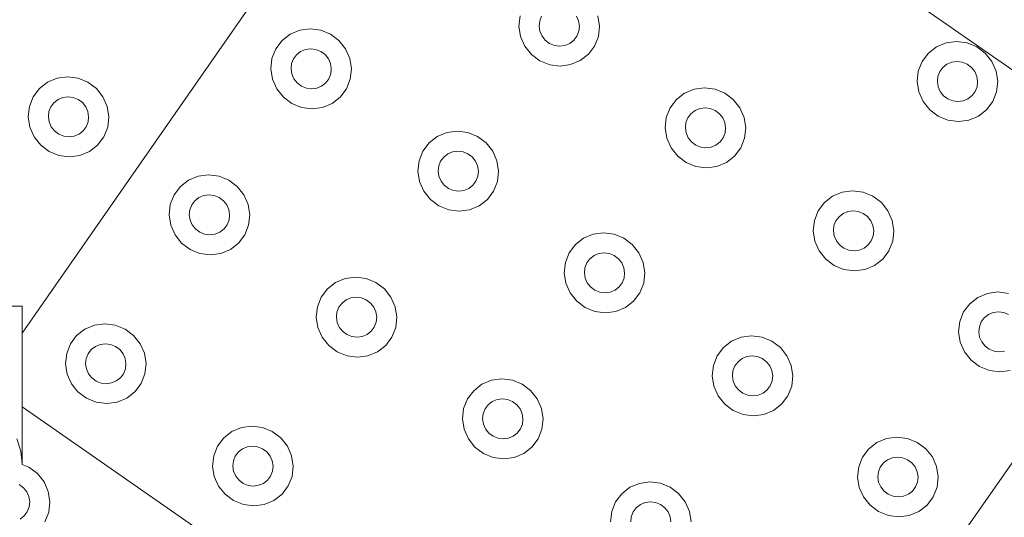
# Model space of a CAD drawing. Extents: x 5066 to 9756, y -2696 to -1109.
# Tile 140 of 208: x 9402.151 to 9402.706, y -2588.032 to -2587.752. Entities that reach past the tile are written whole.
import ezdxf

# ---------------------------------------------------------------- set-up
doc = ezdxf.new("R2010")
doc.units = 0
doc.header["$MEASUREMENT"] = 0
doc.layers.add('IFC-Elemento construtivo genérico-Contorno', color=253, linetype='CONTINUOUS', lineweight=5)

msp = doc.modelspace()

# ---------------------------------------------------------------- linework, layer by layer
at = {"layer": 'IFC-Elemento construtivo genérico-Contorno', "color": 8, "lineweight": 5}
for p, q in [((9402.15245, -2587.92845), (9402.41863, -2587.54602)), ((9402.40433, -2587.56654), (9402.81472, -2587.85217)), ((9402.43269, -2587.7552), (9402.43331, -2587.74936)), ((9402.44437, -2587.75227), (9402.44542, -2587.74955)), ((9402.46511, -2587.74953), (9402.46632, -2587.75225)), ((9402.47722, -2587.74932), (9402.47812, -2587.75516)), ((9402.30909, -2587.75751), (9402.31495, -2587.75674)), ((9402.31495, -2587.75674), (9402.32085, -2587.7575)), ((9402.43269, -2587.7552), (9402.43359, -2587.76103)), ((9402.44405, -2587.75519), (9402.44437, -2587.75227)), ((9402.44405, -2587.75519), (9402.44448, -2587.75811)), ((9402.46632, -2587.75225), (9402.46675, -2587.75517)), ((9402.46644, -2587.75808), (9402.46675, -2587.75517)), ((9402.47749, -2587.76099), (9402.47812, -2587.75516)), ((9402.29905, -2587.76336), (9402.30366, -2587.75977)), ((9402.30366, -2587.75977), (9402.30909, -2587.75751)), ((9402.32085, -2587.7575), (9402.3264, -2587.75975)), ((9402.3264, -2587.75975), (9402.33116, -2587.76332)), ((9402.43359, -2587.76103), (9402.43597, -2587.76647)), ((9402.44448, -2587.75811), (9402.4457, -2587.76082)), ((9402.4457, -2587.76082), (9402.44753, -2587.76316)), ((9402.46363, -2587.76314), (9402.46538, -2587.7608)), ((9402.46538, -2587.7608), (9402.46644, -2587.75808)), ((9402.47534, -2587.76643), (9402.47749, -2587.76099)), ((9402.29339, -2587.77346), (9402.29554, -2587.76802)), ((9402.29554, -2587.76802), (9402.29905, -2587.76336)), ((9402.30956, -2587.76952), (9402.3123, -2587.7684)), ((9402.3123, -2587.7684), (9402.31523, -2587.768)), ((9402.31523, -2587.768), (9402.31816, -2587.76839)), ((9402.31816, -2587.76839), (9402.32093, -2587.76951)), ((9402.33116, -2587.76332), (9402.33488, -2587.76799)), ((9402.33488, -2587.76799), (9402.3373, -2587.77342)), ((9402.43597, -2587.76647), (9402.43972, -2587.77113)), ((9402.44753, -2587.76316), (9402.44995, -2587.76494)), ((9402.44995, -2587.76494), (9402.45269, -2587.76607)), ((9402.45269, -2587.76607), (9402.45566, -2587.76645)), ((9402.45566, -2587.76645), (9402.45859, -2587.76606)), ((9402.45859, -2587.76606), (9402.46132, -2587.76493)), ((9402.46132, -2587.76493), (9402.46363, -2587.76314)), ((9402.47183, -2587.7711), (9402.47534, -2587.76643)), ((9402.66355, -2587.77055), (9402.66816, -2587.76696)), ((9402.66816, -2587.76696), (9402.67359, -2587.7647)), ((9402.67359, -2587.7647), (9402.67945, -2587.76393)), ((9402.67945, -2587.76393), (9402.68534, -2587.76469)), ((9402.68534, -2587.76469), (9402.69089, -2587.76694)), ((9402.69089, -2587.76694), (9402.69566, -2587.77051)), ((9402.29277, -2587.7793), (9402.29339, -2587.77346)), ((9402.30445, -2587.77637), (9402.3055, -2587.77365)), ((9402.3055, -2587.77365), (9402.30726, -2587.77132)), ((9402.30726, -2587.77132), (9402.30956, -2587.76952)), ((9402.32093, -2587.76951), (9402.32331, -2587.7713)), ((9402.32331, -2587.7713), (9402.32519, -2587.77363)), ((9402.32519, -2587.77363), (9402.3264, -2587.77635)), ((9402.3373, -2587.77342), (9402.3382, -2587.77925)), ((9402.43972, -2587.77113), (9402.44448, -2587.77471)), ((9402.46722, -2587.77468), (9402.47183, -2587.7711)), ((9402.66003, -2587.77522), (9402.66355, -2587.77055)), ((9402.69566, -2587.77051), (9402.69941, -2587.77518)), ((9402.29277, -2587.7793), (9402.29366, -2587.78513)), ((9402.30413, -2587.77929), (9402.30445, -2587.77637)), ((9402.30413, -2587.77929), (9402.30456, -2587.7822)), ((9402.3264, -2587.77635), (9402.32683, -2587.77926)), ((9402.32652, -2587.78218), (9402.32683, -2587.77926)), ((9402.33757, -2587.78509), (9402.3382, -2587.77925)), ((9402.44448, -2587.77471), (9402.45003, -2587.77696)), ((9402.45003, -2587.77696), (9402.45593, -2587.77772)), ((9402.45593, -2587.77772), (9402.46179, -2587.77695)), ((9402.46179, -2587.77695), (9402.46722, -2587.77468)), ((9402.65788, -2587.78066), (9402.66003, -2587.77522)), ((9402.66999, -2587.78084), (9402.67175, -2587.77851)), ((9402.67175, -2587.77851), (9402.67405, -2587.77672)), ((9402.67405, -2587.77672), (9402.67679, -2587.77559)), ((9402.67679, -2587.77559), (9402.67972, -2587.7752)), ((9402.67972, -2587.7752), (9402.68265, -2587.77558)), ((9402.68265, -2587.77558), (9402.68542, -2587.77671)), ((9402.68542, -2587.77671), (9402.6878, -2587.77849)), ((9402.6878, -2587.77849), (9402.68968, -2587.78082)), ((9402.69941, -2587.77518), (9402.70179, -2587.78061)), ((9402.16683, -2587.78685), (9402.17226, -2587.7846)), ((9402.17226, -2587.7846), (9402.17812, -2587.78383)), ((9402.17812, -2587.78383), (9402.18402, -2587.78459)), ((9402.18402, -2587.78459), (9402.18956, -2587.78683)), ((9402.29366, -2587.78513), (9402.29605, -2587.79057)), ((9402.30456, -2587.7822), (9402.30577, -2587.78492)), ((9402.30577, -2587.78492), (9402.30761, -2587.78725)), ((9402.3237, -2587.78724), (9402.32546, -2587.7849)), ((9402.32546, -2587.7849), (9402.32652, -2587.78218)), ((9402.33542, -2587.79053), (9402.33757, -2587.78509)), ((9402.65726, -2587.78649), (9402.65788, -2587.78066)), ((9402.66863, -2587.78648), (9402.66894, -2587.78356)), ((9402.66894, -2587.78356), (9402.66999, -2587.78084)), ((9402.68968, -2587.78082), (9402.69089, -2587.78354)), ((9402.69089, -2587.78354), (9402.69132, -2587.78646)), ((9402.70179, -2587.78061), (9402.70269, -2587.78645)), ((9402.1587, -2587.79511), (9402.16222, -2587.79044)), ((9402.16222, -2587.79044), (9402.16683, -2587.78685)), ((9402.18956, -2587.78683), (9402.19433, -2587.79041)), ((9402.19433, -2587.79041), (9402.19804, -2587.79508)), ((9402.29605, -2587.79057), (9402.2998, -2587.79523)), ((9402.30761, -2587.78725), (9402.31003, -2587.78904)), ((9402.31003, -2587.78904), (9402.3128, -2587.79017)), ((9402.3128, -2587.79017), (9402.31573, -2587.79055)), ((9402.31573, -2587.79055), (9402.31866, -2587.79016)), ((9402.31866, -2587.79016), (9402.3214, -2587.78903)), ((9402.3214, -2587.78903), (9402.3237, -2587.78724)), ((9402.33191, -2587.7952), (9402.33542, -2587.79053)), ((9402.53148, -2587.79081), (9402.53734, -2587.79004)), ((9402.53734, -2587.79004), (9402.54323, -2587.7908)), ((9402.65726, -2587.78649), (9402.65816, -2587.79233)), ((9402.66863, -2587.78648), (9402.66905, -2587.7894)), ((9402.66905, -2587.7894), (9402.67027, -2587.79212)), ((9402.68995, -2587.7921), (9402.69101, -2587.78938)), ((9402.69101, -2587.78938), (9402.69132, -2587.78646)), ((9402.70206, -2587.79228), (9402.70269, -2587.78645)), ((9402.15655, -2587.80055), (9402.1587, -2587.79511)), ((9402.17273, -2587.79661), (9402.17546, -2587.79548)), ((9402.17546, -2587.79548), (9402.17839, -2587.79509)), ((9402.17839, -2587.79509), (9402.18132, -2587.79548)), ((9402.18132, -2587.79548), (9402.18409, -2587.7966)), ((9402.19804, -2587.79508), (9402.20046, -2587.8005)), ((9402.2998, -2587.79523), (9402.30456, -2587.79881)), ((9402.3273, -2587.79879), (9402.33191, -2587.7952)), ((9402.52144, -2587.79665), (9402.52605, -2587.79306)), ((9402.52605, -2587.79306), (9402.53148, -2587.79081)), ((9402.54323, -2587.7908), (9402.54878, -2587.79304)), ((9402.54878, -2587.79304), (9402.55355, -2587.79662)), ((9402.65816, -2587.79233), (9402.66054, -2587.79776)), ((9402.67027, -2587.79212), (9402.67214, -2587.79445)), ((9402.67214, -2587.79445), (9402.67452, -2587.79624)), ((9402.67452, -2587.79624), (9402.6773, -2587.79736)), ((9402.68316, -2587.79736), (9402.68589, -2587.79622)), ((9402.68589, -2587.79622), (9402.6882, -2587.79443)), ((9402.6882, -2587.79443), (9402.68995, -2587.7921)), ((9402.69991, -2587.79772), (9402.70206, -2587.79228)), ((9402.15593, -2587.80638), (9402.15655, -2587.80055)), ((9402.16761, -2587.80345), (9402.16866, -2587.80074)), ((9402.16866, -2587.80074), (9402.17042, -2587.7984)), ((9402.17042, -2587.7984), (9402.17273, -2587.79661)), ((9402.18409, -2587.7966), (9402.18648, -2587.79839)), ((9402.18648, -2587.79839), (9402.18835, -2587.80072)), ((9402.18835, -2587.80072), (9402.18956, -2587.80343)), ((9402.20046, -2587.8005), (9402.20136, -2587.80634)), ((9402.30456, -2587.79881), (9402.31011, -2587.80105)), ((9402.31011, -2587.80105), (9402.31601, -2587.80182)), ((9402.31601, -2587.80182), (9402.32187, -2587.80104)), ((9402.32187, -2587.80104), (9402.3273, -2587.79879)), ((9402.51577, -2587.80676), (9402.51792, -2587.80133)), ((9402.51792, -2587.80133), (9402.52144, -2587.79665)), ((9402.53195, -2587.80282), (9402.53468, -2587.80169)), ((9402.53468, -2587.80169), (9402.53761, -2587.80131)), ((9402.53761, -2587.80131), (9402.54054, -2587.80169)), ((9402.54054, -2587.80169), (9402.54331, -2587.80281)), ((9402.55355, -2587.79662), (9402.5573, -2587.80129)), ((9402.5573, -2587.80129), (9402.55968, -2587.80672)), ((9402.66054, -2587.79776), (9402.66429, -2587.80242)), ((9402.6773, -2587.79736), (9402.68023, -2587.79774)), ((9402.68023, -2587.79774), (9402.68316, -2587.79736)), ((9402.6964, -2587.80239), (9402.69991, -2587.79772)), ((9402.15593, -2587.80638), (9402.15683, -2587.81222)), ((9402.1673, -2587.80637), (9402.16761, -2587.80345)), ((9402.1673, -2587.80637), (9402.16773, -2587.80929)), ((9402.18956, -2587.80343), (9402.18999, -2587.80635)), ((9402.18968, -2587.80927), (9402.18999, -2587.80635)), ((9402.20073, -2587.81217), (9402.20136, -2587.80634)), ((9402.51515, -2587.81259), (9402.51577, -2587.80676)), ((9402.52683, -2587.80967), (9402.52788, -2587.80695)), ((9402.52788, -2587.80695), (9402.52964, -2587.80461)), ((9402.52964, -2587.80461), (9402.53195, -2587.80282)), ((9402.54331, -2587.80281), (9402.5457, -2587.8046)), ((9402.5457, -2587.8046), (9402.54757, -2587.80693)), ((9402.54757, -2587.80693), (9402.54878, -2587.80965)), ((9402.55968, -2587.80672), (9402.56058, -2587.81255)), ((9402.66429, -2587.80242), (9402.66905, -2587.806)), ((9402.66905, -2587.806), (9402.6746, -2587.80825)), ((9402.68636, -2587.80823), (9402.69179, -2587.80598)), ((9402.69179, -2587.80598), (9402.6964, -2587.80239)), ((9402.15683, -2587.81222), (9402.15921, -2587.81765)), ((9402.16773, -2587.80929), (9402.16894, -2587.81201)), ((9402.16894, -2587.81201), (9402.17081, -2587.81434)), ((9402.18687, -2587.81432), (9402.18863, -2587.81199)), ((9402.18863, -2587.81199), (9402.18968, -2587.80927)), ((9402.19859, -2587.81761), (9402.20073, -2587.81217)), ((9402.51515, -2587.81259), (9402.51605, -2587.81843)), ((9402.52652, -2587.81258), (9402.52683, -2587.80967)), ((9402.52652, -2587.81258), (9402.52695, -2587.8155)), ((9402.54878, -2587.80965), (9402.54921, -2587.81257)), ((9402.5489, -2587.81548), (9402.54921, -2587.81257)), ((9402.55995, -2587.81839), (9402.56058, -2587.81255)), ((9402.6746, -2587.80825), (9402.6805, -2587.80901)), ((9402.6805, -2587.80901), (9402.68636, -2587.80823)), ((9402.15921, -2587.81765), (9402.16296, -2587.82232)), ((9402.17081, -2587.81434), (9402.1732, -2587.81613)), ((9402.1732, -2587.81613), (9402.17597, -2587.81725)), ((9402.17597, -2587.81725), (9402.1789, -2587.81763)), ((9402.1789, -2587.81763), (9402.18183, -2587.81725)), ((9402.18183, -2587.81725), (9402.18456, -2587.81612)), ((9402.18456, -2587.81612), (9402.18687, -2587.81432)), ((9402.19507, -2587.82229), (9402.19859, -2587.81761)), ((9402.38202, -2587.8211), (9402.38663, -2587.81751)), ((9402.38663, -2587.81751), (9402.39206, -2587.81525)), ((9402.39206, -2587.81525), (9402.39792, -2587.81447)), ((9402.39792, -2587.81447), (9402.40382, -2587.81524)), ((9402.40382, -2587.81524), (9402.40933, -2587.81749)), ((9402.40933, -2587.81749), (9402.41413, -2587.82106)), ((9402.51605, -2587.81843), (9402.51847, -2587.82386)), ((9402.52695, -2587.8155), (9402.52816, -2587.81822)), ((9402.52816, -2587.81822), (9402.53003, -2587.82055)), ((9402.54609, -2587.82053), (9402.54784, -2587.8182)), ((9402.54784, -2587.8182), (9402.5489, -2587.81548)), ((9402.5578, -2587.82383), (9402.55995, -2587.81839)), ((9402.16296, -2587.82232), (9402.16773, -2587.8259)), ((9402.19046, -2587.82587), (9402.19507, -2587.82229)), ((9402.37851, -2587.82576), (9402.38202, -2587.8211)), ((9402.41413, -2587.82106), (9402.41784, -2587.82572)), ((9402.51847, -2587.82386), (9402.52218, -2587.82853)), ((9402.53003, -2587.82055), (9402.53241, -2587.82234)), ((9402.53241, -2587.82234), (9402.53519, -2587.82346)), ((9402.53519, -2587.82346), (9402.53812, -2587.82384)), ((9402.53812, -2587.82384), (9402.54105, -2587.82346)), ((9402.54105, -2587.82346), (9402.54378, -2587.82233)), ((9402.54378, -2587.82233), (9402.54609, -2587.82053)), ((9402.55429, -2587.8285), (9402.5578, -2587.82383)), ((9402.16773, -2587.8259), (9402.17327, -2587.82814)), ((9402.17327, -2587.82814), (9402.17917, -2587.8289)), ((9402.17917, -2587.8289), (9402.18503, -2587.82813)), ((9402.18503, -2587.82813), (9402.19046, -2587.82587)), ((9402.37636, -2587.8312), (9402.37851, -2587.82576)), ((9402.38847, -2587.83139), (9402.39023, -2587.82905)), ((9402.39023, -2587.82905), (9402.39253, -2587.82726)), ((9402.39253, -2587.82726), (9402.39527, -2587.82613)), ((9402.39527, -2587.82613), (9402.3982, -2587.82574)), ((9402.3982, -2587.82574), (9402.40113, -2587.82612)), ((9402.40113, -2587.82612), (9402.4039, -2587.82725)), ((9402.4039, -2587.82725), (9402.40628, -2587.82904)), ((9402.40628, -2587.82904), (9402.40816, -2587.83137)), ((9402.41784, -2587.82572), (9402.42027, -2587.83116)), ((9402.52218, -2587.82853), (9402.52695, -2587.83211)), ((9402.54968, -2587.83208), (9402.55429, -2587.8285)), ((9402.37573, -2587.83704), (9402.37636, -2587.8312)), ((9402.38706, -2587.83703), (9402.38741, -2587.83411)), ((9402.38741, -2587.83411), (9402.38847, -2587.83139)), ((9402.40816, -2587.83137), (9402.40933, -2587.83409)), ((9402.40933, -2587.83409), (9402.4098, -2587.837)), ((9402.42027, -2587.83116), (9402.42116, -2587.83699)), ((9402.52695, -2587.83211), (9402.53249, -2587.83435)), ((9402.53249, -2587.83435), (9402.53839, -2587.83511)), ((9402.53839, -2587.83511), (9402.54425, -2587.83434)), ((9402.54339, -2588.24203), (9402.82902, -2587.83164)), ((9402.54425, -2587.83434), (9402.54968, -2587.83208)), ((9402.24632, -2587.84217), (9402.25175, -2587.83992)), ((9402.25175, -2587.83992), (9402.25761, -2587.83914)), ((9402.25761, -2587.83914), (9402.26351, -2587.8399)), ((9402.26351, -2587.8399), (9402.26902, -2587.84215)), ((9402.37573, -2587.83704), (9402.37663, -2587.84287)), ((9402.38706, -2587.83703), (9402.38753, -2587.83994)), ((9402.38753, -2587.83994), (9402.38874, -2587.84266)), ((9402.40839, -2587.84264), (9402.40948, -2587.83992)), ((9402.40948, -2587.83992), (9402.4098, -2587.837)), ((9402.4205, -2587.84283), (9402.42116, -2587.83699)), ((9402.2382, -2587.85043), (9402.24171, -2587.84576)), ((9402.24171, -2587.84576), (9402.24632, -2587.84217)), ((9402.26902, -2587.84215), (9402.27382, -2587.84573)), ((9402.27382, -2587.84573), (9402.27753, -2587.85039)), ((9402.37663, -2587.84287), (9402.37902, -2587.84831)), ((9402.38874, -2587.84266), (9402.39058, -2587.84499)), ((9402.39058, -2587.84499), (9402.393, -2587.84678)), ((9402.40433, -2587.84677), (9402.40667, -2587.84498)), ((9402.40667, -2587.84498), (9402.40839, -2587.84264)), ((9402.41835, -2587.84827), (9402.4205, -2587.84283)), ((9402.23605, -2587.85587), (9402.2382, -2587.85043)), ((9402.25222, -2587.85193), (9402.25495, -2587.8508)), ((9402.25495, -2587.8508), (9402.25788, -2587.85041)), ((9402.25788, -2587.85041), (9402.26081, -2587.85079)), ((9402.26081, -2587.85079), (9402.26359, -2587.85192)), ((9402.27753, -2587.85039), (9402.27991, -2587.85583)), ((9402.37902, -2587.84831), (9402.38273, -2587.85297)), ((9402.393, -2587.84678), (9402.39573, -2587.8479)), ((9402.39573, -2587.8479), (9402.3987, -2587.84829)), ((9402.3987, -2587.84829), (9402.40163, -2587.8479)), ((9402.40163, -2587.8479), (9402.40433, -2587.84677)), ((9402.41488, -2587.85294), (9402.41835, -2587.84827)), ((9402.60491, -2587.85476), (9402.60956, -2587.85118)), ((9402.60956, -2587.85118), (9402.61499, -2587.84892)), ((9402.61499, -2587.84892), (9402.62085, -2587.84815)), ((9402.62085, -2587.84815), (9402.62675, -2587.84891)), ((9402.62675, -2587.84891), (9402.63226, -2587.85115)), ((9402.63226, -2587.85115), (9402.63706, -2587.85473)), ((9402.23542, -2587.8617), (9402.23605, -2587.85587)), ((9402.2471, -2587.85878), (9402.24816, -2587.85606)), ((9402.24816, -2587.85606), (9402.24991, -2587.85372)), ((9402.24991, -2587.85372), (9402.25222, -2587.85193)), ((9402.26359, -2587.85192), (9402.26597, -2587.8537)), ((9402.26597, -2587.8537), (9402.26784, -2587.85604)), ((9402.26784, -2587.85604), (9402.26902, -2587.85875)), ((9402.27991, -2587.85583), (9402.28085, -2587.86166)), ((9402.38273, -2587.85297), (9402.38753, -2587.85654)), ((9402.38753, -2587.85654), (9402.39308, -2587.85879)), ((9402.40484, -2587.85878), (9402.41027, -2587.85653)), ((9402.41027, -2587.85653), (9402.41488, -2587.85294)), ((9402.60144, -2587.85944), (9402.60491, -2587.85476)), ((9402.63706, -2587.85473), (9402.64077, -2587.8594)), ((9402.23542, -2587.8617), (9402.23632, -2587.86754)), ((9402.24675, -2587.86169), (9402.2471, -2587.85878)), ((9402.24675, -2587.86169), (9402.24722, -2587.86461)), ((9402.26902, -2587.85875), (9402.26948, -2587.86167)), ((9402.26917, -2587.86459), (9402.26948, -2587.86167)), ((9402.28019, -2587.86749), (9402.28085, -2587.86166)), ((9402.39308, -2587.85879), (9402.39898, -2587.85956)), ((9402.39898, -2587.85956), (9402.40484, -2587.85878)), ((9402.59929, -2587.86487), (9402.60144, -2587.85944)), ((9402.6114, -2587.86506), (9402.61316, -2587.86273)), ((9402.61316, -2587.86273), (9402.61546, -2587.86093)), ((9402.61546, -2587.86093), (9402.61816, -2587.8598)), ((9402.61816, -2587.8598), (9402.62109, -2587.85942)), ((9402.62109, -2587.85942), (9402.62405, -2587.8598)), ((9402.62405, -2587.8598), (9402.62683, -2587.86092)), ((9402.62683, -2587.86092), (9402.62921, -2587.86271)), ((9402.62921, -2587.86271), (9402.63105, -2587.86504)), ((9402.64077, -2587.8594), (9402.64316, -2587.86483)), ((9402.23632, -2587.86754), (9402.2387, -2587.87297)), ((9402.24722, -2587.86461), (9402.24843, -2587.86733)), ((9402.24843, -2587.86733), (9402.25027, -2587.86966)), ((9402.26636, -2587.86965), (9402.26808, -2587.86731)), ((9402.26808, -2587.86731), (9402.26917, -2587.86459)), ((9402.27804, -2587.87293), (9402.28019, -2587.86749)), ((9402.59863, -2587.87071), (9402.59929, -2587.86487)), ((9402.60999, -2587.8707), (9402.6103, -2587.86778)), ((9402.6103, -2587.86778), (9402.6114, -2587.86506)), ((9402.63105, -2587.86504), (9402.63226, -2587.86776)), ((9402.63226, -2587.86776), (9402.63273, -2587.87068)), ((9402.64316, -2587.86483), (9402.64409, -2587.87067)), ((9402.2387, -2587.87297), (9402.24241, -2587.87763)), ((9402.25027, -2587.86966), (9402.25269, -2587.87145)), ((9402.25269, -2587.87145), (9402.25542, -2587.87257)), ((9402.25542, -2587.87257), (9402.25839, -2587.87295)), ((9402.25839, -2587.87295), (9402.26132, -2587.87257)), ((9402.26132, -2587.87257), (9402.26402, -2587.87144)), ((9402.26402, -2587.87144), (9402.26636, -2587.86965)), ((9402.27456, -2587.8776), (9402.27804, -2587.87293)), ((9402.46909, -2587.8749), (9402.47452, -2587.87265)), ((9402.47452, -2587.87265), (9402.48038, -2587.87187)), ((9402.48038, -2587.87187), (9402.48628, -2587.87263)), ((9402.48628, -2587.87263), (9402.49183, -2587.87488)), ((9402.59863, -2587.87071), (9402.59956, -2587.87654)), ((9402.60999, -2587.8707), (9402.61046, -2587.87362)), ((9402.61046, -2587.87362), (9402.61167, -2587.87633)), ((9402.63132, -2587.87631), (9402.63241, -2587.87359)), ((9402.63241, -2587.87359), (9402.63273, -2587.87068)), ((9402.64343, -2587.8765), (9402.64409, -2587.87067)), ((9402.24241, -2587.87763), (9402.24722, -2587.88121)), ((9402.26991, -2587.88119), (9402.27456, -2587.8776)), ((9402.46097, -2587.88316), (9402.46448, -2587.87849)), ((9402.46448, -2587.87849), (9402.46909, -2587.8749)), ((9402.49183, -2587.87488), (9402.49659, -2587.87846)), ((9402.49659, -2587.87846), (9402.5003, -2587.88312)), ((9402.59956, -2587.87654), (9402.60195, -2587.88197)), ((9402.61167, -2587.87633), (9402.61351, -2587.87866)), ((9402.61351, -2587.87866), (9402.61589, -2587.88045)), ((9402.62726, -2587.88044), (9402.62956, -2587.87865)), ((9402.62956, -2587.87865), (9402.63132, -2587.87631)), ((9402.64128, -2587.88194), (9402.64343, -2587.8765)), ((9402.24722, -2587.88121), (9402.25277, -2587.88346)), ((9402.25277, -2587.88346), (9402.25866, -2587.88422)), ((9402.25866, -2587.88422), (9402.26452, -2587.88345)), ((9402.26452, -2587.88345), (9402.26991, -2587.88119)), ((9402.45882, -2587.8886), (9402.46097, -2587.88316)), ((9402.47269, -2587.88645), (9402.47499, -2587.88466)), ((9402.47499, -2587.88466), (9402.47773, -2587.88353)), ((9402.47773, -2587.88353), (9402.48066, -2587.88314)), ((9402.48066, -2587.88314), (9402.48359, -2587.88352)), ((9402.48359, -2587.88352), (9402.48636, -2587.88465)), ((9402.48636, -2587.88465), (9402.48874, -2587.88644)), ((9402.5003, -2587.88312), (9402.50273, -2587.88856)), ((9402.60195, -2587.88197), (9402.60566, -2587.88664)), ((9402.61589, -2587.88045), (9402.61866, -2587.88157)), ((9402.61866, -2587.88157), (9402.62163, -2587.88196)), ((9402.62163, -2587.88196), (9402.62456, -2587.88157)), ((9402.62456, -2587.88157), (9402.62726, -2587.88044)), ((9402.6378, -2587.88661), (9402.64128, -2587.88194)), ((9402.4582, -2587.89444), (9402.45882, -2587.8886)), ((9402.46988, -2587.89151), (9402.47093, -2587.88879)), ((9402.47093, -2587.88879), (9402.47269, -2587.88645)), ((9402.48874, -2587.88644), (9402.49062, -2587.88877)), ((9402.49062, -2587.88877), (9402.49183, -2587.89149)), ((9402.50273, -2587.88856), (9402.50363, -2587.89439)), ((9402.60566, -2587.88664), (9402.61046, -2587.89022)), ((9402.61046, -2587.89022), (9402.61597, -2587.89246)), ((9402.62773, -2587.89245), (9402.63316, -2587.89019)), ((9402.63316, -2587.89019), (9402.6378, -2587.88661)), ((9402.4582, -2587.89444), (9402.45909, -2587.90027)), ((9402.46956, -2587.89443), (9402.46988, -2587.89151)), ((9402.46956, -2587.89443), (9402.46999, -2587.89734)), ((9402.49183, -2587.89149), (9402.49226, -2587.8944)), ((9402.49195, -2587.89732), (9402.49226, -2587.8944)), ((9402.503, -2587.90023), (9402.50363, -2587.89439)), ((9402.61597, -2587.89246), (9402.62187, -2587.89322)), ((9402.62187, -2587.89322), (9402.62773, -2587.89245)), ((9402.32464, -2587.9035), (9402.32929, -2587.89991)), ((9402.32929, -2587.89991), (9402.33472, -2587.89766)), ((9402.33472, -2587.89766), (9402.34058, -2587.89688)), ((9402.34058, -2587.89688), (9402.34648, -2587.89764)), ((9402.34648, -2587.89764), (9402.35198, -2587.89989)), ((9402.35198, -2587.89989), (9402.35679, -2587.90347)), ((9402.45909, -2587.90027), (9402.46148, -2587.9057)), ((9402.46999, -2587.89734), (9402.4712, -2587.90006)), ((9402.4712, -2587.90006), (9402.47304, -2587.90239)), ((9402.48913, -2587.90237), (9402.49089, -2587.90004)), ((9402.49089, -2587.90004), (9402.49195, -2587.89732)), ((9402.50085, -2587.90567), (9402.503, -2587.90023)), ((9402.32116, -2587.90817), (9402.32464, -2587.9035)), ((9402.35679, -2587.90347), (9402.3605, -2587.90813)), ((9402.46148, -2587.9057), (9402.46523, -2587.91037)), ((9402.47304, -2587.90239), (9402.47546, -2587.90418)), ((9402.47546, -2587.90418), (9402.47823, -2587.9053)), ((9402.47823, -2587.9053), (9402.48116, -2587.90568)), ((9402.48116, -2587.90568), (9402.48409, -2587.90529)), ((9402.48409, -2587.90529), (9402.48683, -2587.90417)), ((9402.48683, -2587.90417), (9402.48913, -2587.90237)), ((9402.49734, -2587.91033), (9402.50085, -2587.90567)), ((9402.69152, -2587.90823), (9402.69695, -2587.90598)), ((9402.69695, -2587.90598), (9402.7028, -2587.90521)), ((9402.7028, -2587.90521), (9402.7087, -2587.90597)), ((9402.31902, -2587.91361), (9402.32116, -2587.90817)), ((9402.33113, -2587.9138), (9402.33288, -2587.91146)), ((9402.33288, -2587.91146), (9402.33519, -2587.90967)), ((9402.33519, -2587.90967), (9402.33788, -2587.90854)), ((9402.33788, -2587.90854), (9402.34081, -2587.90815)), ((9402.34081, -2587.90815), (9402.34378, -2587.90853)), ((9402.34378, -2587.90853), (9402.34655, -2587.90966)), ((9402.34655, -2587.90966), (9402.34894, -2587.91144)), ((9402.34894, -2587.91144), (9402.35077, -2587.91378)), ((9402.3605, -2587.90813), (9402.36288, -2587.91357)), ((9402.46523, -2587.91037), (9402.46999, -2587.91394)), ((9402.49273, -2587.91392), (9402.49734, -2587.91033)), ((9402.68339, -2587.9165), (9402.68691, -2587.91182)), ((9402.68691, -2587.91182), (9402.69152, -2587.90823)), ((9402.00648, -2587.91314), (9402.15245, -2587.91314)), ((9402.15245, -2588.0025), (9402.15245, -2587.91314)), ((9402.31835, -2587.91944), (9402.31902, -2587.91361)), ((9402.32972, -2587.91943), (9402.33003, -2587.91652)), ((9402.33003, -2587.91652), (9402.33113, -2587.9138)), ((9402.35077, -2587.91378), (9402.35198, -2587.91649)), ((9402.35198, -2587.91649), (9402.35245, -2587.91941)), ((9402.36288, -2587.91357), (9402.36382, -2587.9194)), ((9402.46999, -2587.91394), (9402.47554, -2587.91619)), ((9402.47554, -2587.91619), (9402.48144, -2587.91696)), ((9402.48144, -2587.91696), (9402.4873, -2587.91618)), ((9402.4873, -2587.91618), (9402.49273, -2587.91392)), ((9402.68128, -2587.92193), (9402.68339, -2587.9165)), ((9402.69511, -2587.91978), (9402.69745, -2587.91799)), ((9402.69745, -2587.91799), (9402.70015, -2587.91686)), ((9402.70015, -2587.91686), (9402.70308, -2587.91648)), ((9402.70308, -2587.91648), (9402.70605, -2587.91686)), ((9402.70605, -2587.91686), (9402.70878, -2587.91798)), ((9402.18784, -2587.92616), (9402.19327, -2587.92391)), ((9402.19327, -2587.92391), (9402.19913, -2587.92313)), ((9402.19913, -2587.92313), (9402.20503, -2587.92389)), ((9402.20503, -2587.92389), (9402.21058, -2587.92614)), ((9402.31835, -2587.91944), (9402.31929, -2587.92528)), ((9402.32972, -2587.91943), (9402.33019, -2587.92235)), ((9402.33019, -2587.92235), (9402.33136, -2587.92507)), ((9402.35105, -2587.92505), (9402.35214, -2587.92233)), ((9402.35214, -2587.92233), (9402.35245, -2587.91941)), ((9402.36316, -2587.92523), (9402.36382, -2587.9194)), ((9402.68062, -2587.92777), (9402.68128, -2587.92193)), ((9402.6923, -2587.92484), (9402.69339, -2587.92212)), ((9402.69339, -2587.92212), (9402.69511, -2587.91978)), ((9402.18323, -2587.92975), (9402.18784, -2587.92616)), ((9402.21058, -2587.92614), (9402.21538, -2587.92972)), ((9402.31929, -2587.92528), (9402.32167, -2587.93071)), ((9402.33136, -2587.92507), (9402.33323, -2587.9274)), ((9402.33323, -2587.9274), (9402.33562, -2587.92919)), ((9402.33562, -2587.92919), (9402.33839, -2587.93031)), ((9402.34429, -2587.9303), (9402.34698, -2587.92918)), ((9402.34698, -2587.92918), (9402.34929, -2587.92738)), ((9402.34929, -2587.92738), (9402.35105, -2587.92505)), ((9402.36101, -2587.93067), (9402.36316, -2587.92523)), ((9402.68062, -2587.92777), (9402.68152, -2587.9336)), ((9402.69198, -2587.92776), (9402.6923, -2587.92484)), ((9402.69198, -2587.92776), (9402.69245, -2587.93067)), ((9402.17761, -2587.93986), (9402.17972, -2587.93442)), ((9402.17972, -2587.93442), (9402.18323, -2587.92975)), ((9402.19378, -2587.93592), (9402.19648, -2587.93479)), ((9402.19648, -2587.93479), (9402.19941, -2587.9344)), ((9402.19941, -2587.9344), (9402.20238, -2587.93478)), ((9402.20238, -2587.93478), (9402.20511, -2587.93591)), ((9402.21538, -2587.92972), (9402.21909, -2587.93438)), ((9402.21909, -2587.93438), (9402.22148, -2587.93982)), ((9402.32167, -2587.93071), (9402.32538, -2587.93537)), ((9402.33839, -2587.93031), (9402.34136, -2587.93069)), ((9402.34136, -2587.93069), (9402.34429, -2587.9303)), ((9402.35753, -2587.93534), (9402.36101, -2587.93067)), ((9402.54796, -2587.9366), (9402.55261, -2587.93301)), ((9402.55261, -2587.93301), (9402.55804, -2587.93076)), ((9402.55804, -2587.93076), (9402.5639, -2587.92999)), ((9402.5639, -2587.92999), (9402.5698, -2587.93075)), ((9402.5698, -2587.93075), (9402.5753, -2587.933)), ((9402.5753, -2587.933), (9402.58011, -2587.93657)), ((9402.68152, -2587.9336), (9402.68394, -2587.93904)), ((9402.69245, -2587.93067), (9402.69363, -2587.93339)), ((9402.69363, -2587.93339), (9402.6955, -2587.93572)), ((9402.17695, -2587.94569), (9402.17761, -2587.93986)), ((9402.18863, -2587.94277), (9402.18972, -2587.94005)), ((9402.18972, -2587.94005), (9402.19144, -2587.93771)), ((9402.19144, -2587.93771), (9402.19378, -2587.93592)), ((9402.20511, -2587.93591), (9402.20753, -2587.93769)), ((9402.20753, -2587.93769), (9402.20937, -2587.94003)), ((9402.20937, -2587.94003), (9402.21058, -2587.94274)), ((9402.22148, -2587.93982), (9402.22238, -2587.94565)), ((9402.32538, -2587.93537), (9402.33019, -2587.93895)), ((9402.33019, -2587.93895), (9402.3357, -2587.9412)), ((9402.34745, -2587.94119), (9402.35288, -2587.93893)), ((9402.35288, -2587.93893), (9402.35753, -2587.93534)), ((9402.54448, -2587.94127), (9402.54796, -2587.9366)), ((9402.58011, -2587.93657), (9402.58382, -2587.94124)), ((9402.68394, -2587.93904), (9402.68765, -2587.9437)), ((9402.6955, -2587.93572), (9402.69788, -2587.93751)), ((9402.69788, -2587.93751), (9402.70066, -2587.93863)), ((9402.70066, -2587.93863), (9402.70359, -2587.93902)), ((9402.70359, -2587.93902), (9402.70652, -2587.93863)), ((9402.17695, -2587.94569), (9402.17784, -2587.95153)), ((9402.18831, -2587.94568), (9402.18863, -2587.94277)), ((9402.18831, -2587.94568), (9402.18878, -2587.9486)), ((9402.21058, -2587.94274), (9402.21105, -2587.94566)), ((9402.2107, -2587.94858), (9402.21105, -2587.94566)), ((9402.22175, -2587.95148), (9402.22238, -2587.94565)), ((9402.3357, -2587.9412), (9402.34159, -2587.94196)), ((9402.34159, -2587.94196), (9402.34745, -2587.94119)), ((9402.54234, -2587.94671), (9402.54448, -2587.94127)), ((9402.55445, -2587.9469), (9402.5562, -2587.94456)), ((9402.5562, -2587.94456), (9402.55851, -2587.94277)), ((9402.55851, -2587.94277), (9402.5612, -2587.94164)), ((9402.5612, -2587.94164), (9402.56413, -2587.94126)), ((9402.56413, -2587.94126), (9402.5671, -2587.94164)), ((9402.5671, -2587.94164), (9402.56984, -2587.94276)), ((9402.56984, -2587.94276), (9402.57226, -2587.94455)), ((9402.57226, -2587.94455), (9402.57409, -2587.94688)), ((9402.58382, -2587.94124), (9402.5862, -2587.94667)), ((9402.68765, -2587.9437), (9402.69241, -2587.94728)), ((9402.17784, -2587.95153), (9402.18027, -2587.95696)), ((9402.18878, -2587.9486), (9402.18995, -2587.95132)), ((9402.18995, -2587.95132), (9402.19183, -2587.95365)), ((9402.20788, -2587.95363), (9402.20964, -2587.9513)), ((9402.20964, -2587.9513), (9402.2107, -2587.94858)), ((9402.2196, -2587.95692), (9402.22175, -2587.95148)), ((9402.54167, -2587.95255), (9402.54234, -2587.94671)), ((9402.55304, -2587.95254), (9402.55335, -2587.94962)), ((9402.55335, -2587.94962), (9402.55445, -2587.9469)), ((9402.57409, -2587.94688), (9402.5753, -2587.9496)), ((9402.5753, -2587.9496), (9402.57577, -2587.95251)), ((9402.5862, -2587.94667), (9402.5871, -2587.9525)), ((9402.69241, -2587.94728), (9402.69796, -2587.94952)), ((9402.69796, -2587.94952), (9402.70386, -2587.95029)), ((9402.70386, -2587.95029), (9402.70972, -2587.94951)), ((9402.18027, -2587.95696), (9402.18398, -2587.96162)), ((9402.19183, -2587.95365), (9402.19421, -2587.95544)), ((9402.19421, -2587.95544), (9402.19698, -2587.95656)), ((9402.19698, -2587.95656), (9402.19991, -2587.95694)), ((9402.19991, -2587.95694), (9402.20284, -2587.95655)), ((9402.20284, -2587.95655), (9402.20558, -2587.95543)), ((9402.20558, -2587.95543), (9402.20788, -2587.95363)), ((9402.21609, -2587.96159), (9402.2196, -2587.95692)), ((9402.40714, -2587.9609), (9402.41175, -2587.95731)), ((9402.41175, -2587.95731), (9402.41718, -2587.95505)), ((9402.41718, -2587.95505), (9402.42304, -2587.95428)), ((9402.42304, -2587.95428), (9402.42894, -2587.95504)), ((9402.42894, -2587.95504), (9402.43445, -2587.95729)), ((9402.43445, -2587.95729), (9402.43925, -2587.96087)), ((9402.54167, -2587.95255), (9402.54261, -2587.95838)), ((9402.55304, -2587.95254), (9402.55351, -2587.95545)), ((9402.55351, -2587.95545), (9402.55468, -2587.95817)), ((9402.57437, -2587.95815), (9402.57542, -2587.95543)), ((9402.57542, -2587.95543), (9402.57577, -2587.95251)), ((9402.58648, -2587.95834), (9402.5871, -2587.9525)), ((9402.18398, -2587.96162), (9402.18874, -2587.9652)), ((9402.21148, -2587.96518), (9402.21609, -2587.96159)), ((9402.40363, -2587.96557), (9402.40714, -2587.9609)), ((9402.43925, -2587.96087), (9402.44296, -2587.96553)), ((9402.54261, -2587.95838), (9402.54499, -2587.96382)), ((9402.55468, -2587.95817), (9402.55655, -2587.9605)), ((9402.55655, -2587.9605), (9402.55894, -2587.96229)), ((9402.55894, -2587.96229), (9402.56171, -2587.96342)), ((9402.56761, -2587.96341), (9402.5703, -2587.96228)), ((9402.5703, -2587.96228), (9402.57261, -2587.96049)), ((9402.57261, -2587.96049), (9402.57437, -2587.95815)), ((9402.58433, -2587.96378), (9402.58648, -2587.95834)), ((9402.18874, -2587.9652), (9402.19429, -2587.96745)), ((9402.19429, -2587.96745), (9402.20019, -2587.96821)), ((9402.20019, -2587.96821), (9402.20605, -2587.96744)), ((9402.20605, -2587.96744), (9402.21148, -2587.96518)), ((9402.40148, -2587.97101), (9402.40363, -2587.96557)), ((9402.41534, -2587.96885), (9402.41765, -2587.96706)), ((9402.41765, -2587.96706), (9402.42034, -2587.96593)), ((9402.42034, -2587.96593), (9402.42331, -2587.96555)), ((9402.42331, -2587.96555), (9402.42624, -2587.96593)), ((9402.42624, -2587.96593), (9402.42902, -2587.96705)), ((9402.42902, -2587.96705), (9402.4314, -2587.96884)), ((9402.44296, -2587.96553), (9402.44534, -2587.97096)), ((9402.54499, -2587.96382), (9402.5487, -2587.96848)), ((9402.56171, -2587.96342), (9402.56468, -2587.9638)), ((9402.56468, -2587.9638), (9402.56761, -2587.96341)), ((9402.5762, -2587.97203), (9402.58081, -2587.96845)), ((9402.58081, -2587.96845), (9402.58433, -2587.96378)), ((9402.15245, -2587.96994), (9402.54339, -2588.24203)), ((9402.40085, -2587.97684), (9402.40148, -2587.97101)), ((9402.41218, -2587.97683), (9402.41253, -2587.97391)), ((9402.41253, -2587.97391), (9402.41359, -2587.97119)), ((9402.41359, -2587.97119), (9402.41534, -2587.96885)), ((9402.4314, -2587.96884), (9402.43327, -2587.97117)), ((9402.43327, -2587.97117), (9402.43445, -2587.97389)), ((9402.43445, -2587.97389), (9402.43491, -2587.97681)), ((9402.44534, -2587.97096), (9402.44628, -2587.9768)), ((9402.5487, -2587.96848), (9402.55351, -2587.97206)), ((9402.55351, -2587.97206), (9402.55902, -2587.9743)), ((9402.57077, -2587.97429), (9402.5762, -2587.97203)), ((9402.40085, -2587.97684), (9402.40175, -2587.98267)), ((9402.41218, -2587.97683), (9402.41265, -2587.97975)), ((9402.4346, -2587.97972), (9402.43491, -2587.97681)), ((9402.44562, -2587.98263), (9402.44628, -2587.9768)), ((9402.55902, -2587.9743), (9402.56491, -2587.97507)), ((9402.56491, -2587.97507), (9402.57077, -2587.97429)), ((9402.2662, -2587.98749), (9402.27081, -2587.9839)), ((9402.27081, -2587.9839), (9402.27624, -2587.98165)), ((9402.27624, -2587.98165), (9402.2821, -2587.98087)), ((9402.2821, -2587.98087), (9402.288, -2587.98163)), ((9402.288, -2587.98163), (9402.29355, -2587.98388)), ((9402.29355, -2587.98388), (9402.29831, -2587.98746)), ((9402.40175, -2587.98267), (9402.40413, -2587.98811)), ((9402.41265, -2587.97975), (9402.41386, -2587.98246)), ((9402.41386, -2587.98246), (9402.4157, -2587.9848)), ((9402.4157, -2587.9848), (9402.41812, -2587.98658)), ((9402.42945, -2587.98657), (9402.43175, -2587.98478)), ((9402.43175, -2587.98478), (9402.43351, -2587.98244)), ((9402.43351, -2587.98244), (9402.4346, -2587.97972)), ((9402.44347, -2587.98807), (9402.44562, -2587.98263)), ((9402.14948, -2587.98813), (9402.15171, -2587.99495)), ((9402.26269, -2587.99216), (9402.2662, -2587.98749)), ((9402.29831, -2587.98746), (9402.30206, -2587.99212)), ((9402.40413, -2587.98811), (9402.40784, -2587.99277)), ((9402.41812, -2587.98658), (9402.42085, -2587.98771)), ((9402.42085, -2587.98771), (9402.42382, -2587.98809)), ((9402.42382, -2587.98809), (9402.42675, -2587.9877)), ((9402.42675, -2587.9877), (9402.42945, -2587.98657)), ((9402.43999, -2587.99274), (9402.44347, -2587.98807)), ((9402.62995, -2587.99366), (9402.63456, -2587.99008)), ((9402.63456, -2587.99008), (9402.63999, -2587.98782)), ((9402.63999, -2587.98782), (9402.64585, -2587.98704)), ((9402.64585, -2587.98704), (9402.65175, -2587.9878)), ((9402.65175, -2587.9878), (9402.6573, -2587.99005)), ((9402.6573, -2587.99005), (9402.66206, -2587.99363)), ((9402.15171, -2587.99495), (9402.15245, -2588.00214)), ((9402.26054, -2587.9976), (9402.26269, -2587.99216)), ((9402.27265, -2587.99779), (9402.27441, -2587.99545)), ((9402.27441, -2587.99545), (9402.27671, -2587.99365)), ((9402.27671, -2587.99365), (9402.27945, -2587.99253)), ((9402.27945, -2587.99253), (9402.28238, -2587.99214)), ((9402.28238, -2587.99214), (9402.2853, -2587.99252)), ((9402.2853, -2587.99252), (9402.28808, -2587.99364)), ((9402.28808, -2587.99364), (9402.29046, -2587.99543)), ((9402.29046, -2587.99543), (9402.29234, -2587.99777)), ((9402.30206, -2587.99212), (9402.30445, -2587.99756)), ((9402.40784, -2587.99277), (9402.41265, -2587.99635)), ((9402.43534, -2587.99633), (9402.43999, -2587.99274)), ((9402.62644, -2587.99833), (9402.62995, -2587.99366)), ((9402.66206, -2587.99363), (9402.66581, -2587.99829)), ((9402.25991, -2588.00343), (9402.26054, -2587.9976)), ((9402.27128, -2588.00342), (9402.27159, -2588.0005)), ((9402.27159, -2588.0005), (9402.27265, -2587.99779)), ((9402.29234, -2587.99777), (9402.29355, -2588.00048)), ((9402.29355, -2588.00048), (9402.29398, -2588.0034)), ((9402.30445, -2587.99756), (9402.30534, -2588.00339)), ((9402.41265, -2587.99635), (9402.41816, -2587.9986)), ((9402.41816, -2587.9986), (9402.42405, -2587.99936)), ((9402.42405, -2587.99936), (9402.42995, -2587.99859)), ((9402.42995, -2587.99859), (9402.43534, -2587.99633)), ((9402.62429, -2588.00377), (9402.62644, -2587.99833)), ((9402.6364, -2588.00396), (9402.63816, -2588.00162)), ((9402.63816, -2588.00162), (9402.64046, -2587.99983)), ((9402.64046, -2587.99983), (9402.6432, -2587.9987)), ((9402.6432, -2587.9987), (9402.64613, -2587.99831)), ((9402.64613, -2587.99831), (9402.64905, -2587.99869)), ((9402.64905, -2587.99869), (9402.65183, -2587.99982)), ((9402.65183, -2587.99982), (9402.65425, -2588.00161)), ((9402.65425, -2588.00161), (9402.65609, -2588.00394)), ((9402.66581, -2587.99829), (9402.6682, -2588.00373)), ((9402.15241, -2588.00249), (9402.15245, -2588.00214)), ((9402.15241, -2588.00249), (9402.15632, -2588.00408)), ((9402.15632, -2588.00408), (9402.16113, -2588.00766)), ((9402.25991, -2588.00343), (9402.26081, -2588.00926)), ((9402.27128, -2588.00342), (9402.27171, -2588.00634)), ((9402.27171, -2588.00634), (9402.27292, -2588.00905)), ((9402.29261, -2588.00904), (9402.29366, -2588.00632)), ((9402.29366, -2588.00632), (9402.29398, -2588.0034)), ((9402.30472, -2588.00922), (9402.30534, -2588.00339)), ((9402.62366, -2588.00961), (9402.62429, -2588.00377)), ((9402.63503, -2588.0096), (9402.63534, -2588.00668)), ((9402.63534, -2588.00668), (9402.6364, -2588.00396)), ((9402.65609, -2588.00394), (9402.6573, -2588.00666)), ((9402.6573, -2588.00666), (9402.65773, -2588.00957)), ((9402.6682, -2588.00373), (9402.66909, -2588.00956)), ((9402.16113, -2588.00766), (9402.16484, -2588.01232)), ((9402.16484, -2588.01232), (9402.16722, -2588.01776)), ((9402.26081, -2588.00926), (9402.26323, -2588.0147)), ((9402.27292, -2588.00905), (9402.2748, -2588.01139)), ((9402.2748, -2588.01139), (9402.27718, -2588.01318)), ((9402.28855, -2588.01317), (9402.29085, -2588.01137)), ((9402.29085, -2588.01137), (9402.29261, -2588.00904)), ((9402.30257, -2588.01466), (9402.30472, -2588.00922)), ((9402.50066, -2588.01317), (9402.50652, -2588.01239)), ((9402.50652, -2588.01239), (9402.51241, -2588.01315)), ((9402.62366, -2588.00961), (9402.62456, -2588.01544)), ((9402.63503, -2588.0096), (9402.63546, -2588.01251)), ((9402.63546, -2588.01251), (9402.63667, -2588.01523)), ((9402.65636, -2588.01521), (9402.65741, -2588.01249)), ((9402.65741, -2588.01249), (9402.65773, -2588.00957)), ((9402.66847, -2588.0154), (9402.66909, -2588.00956)), ((9402.15089, -2588.01384), (9402.15327, -2588.01563)), ((9402.15327, -2588.01563), (9402.15515, -2588.01797)), ((9402.15515, -2588.01797), (9402.15632, -2588.02068)), ((9402.16722, -2588.01776), (9402.16816, -2588.02359)), ((9402.26323, -2588.0147), (9402.26695, -2588.01936)), ((9402.27718, -2588.01318), (9402.27995, -2588.0143)), ((9402.27995, -2588.0143), (9402.28288, -2588.01468)), ((9402.28288, -2588.01468), (9402.28581, -2588.01429)), ((9402.28581, -2588.01429), (9402.28855, -2588.01317)), ((9402.29905, -2588.01933), (9402.30257, -2588.01466)), ((9402.49062, -2588.01901), (9402.49523, -2588.01542)), ((9402.49523, -2588.01542), (9402.50066, -2588.01317)), ((9402.51241, -2588.01315), (9402.51796, -2588.0154)), ((9402.51796, -2588.0154), (9402.52273, -2588.01898)), ((9402.62456, -2588.01544), (9402.62698, -2588.02087)), ((9402.63667, -2588.01523), (9402.63855, -2588.01756)), ((9402.63855, -2588.01756), (9402.64093, -2588.01935)), ((9402.6523, -2588.01934), (9402.6546, -2588.01755)), ((9402.6546, -2588.01755), (9402.65636, -2588.01521)), ((9402.66632, -2588.02084), (9402.66847, -2588.0154)), ((9402.15632, -2588.02068), (9402.15679, -2588.0236)), ((9402.15648, -2588.02652), (9402.15679, -2588.0236)), ((9402.16749, -2588.02943), (9402.16816, -2588.02359)), ((9402.26695, -2588.01936), (9402.27171, -2588.02294)), ((9402.27171, -2588.02294), (9402.27726, -2588.02519)), ((9402.28902, -2588.02518), (9402.29445, -2588.02292)), ((9402.29445, -2588.02292), (9402.29905, -2588.01933)), ((9402.48495, -2588.02912), (9402.4871, -2588.02368)), ((9402.4871, -2588.02368), (9402.49062, -2588.01901)), ((9402.50386, -2588.02404), (9402.50679, -2588.02366)), ((9402.50679, -2588.02366), (9402.50972, -2588.02404)), ((9402.52273, -2588.01898), (9402.52648, -2588.02364)), ((9402.52648, -2588.02364), (9402.52886, -2588.02907)), ((9402.62698, -2588.02087), (9402.6307, -2588.02554)), ((9402.64093, -2588.01935), (9402.6437, -2588.02047)), ((9402.6437, -2588.02047), (9402.64663, -2588.02085)), ((9402.64663, -2588.02085), (9402.64956, -2588.02047)), ((9402.64956, -2588.02047), (9402.6523, -2588.01934)), ((9402.6628, -2588.0255), (9402.66632, -2588.02084)), ((9402.15363, -2588.03157), (9402.15538, -2588.02924)), ((9402.15538, -2588.02924), (9402.15648, -2588.02652)), ((9402.16534, -2588.03486), (9402.16749, -2588.02943)), ((9402.27726, -2588.02519), (9402.28316, -2588.02595)), ((9402.28316, -2588.02595), (9402.28902, -2588.02518)), ((9402.48433, -2588.03495), (9402.48495, -2588.02912)), ((9402.49601, -2588.03202), (9402.49706, -2588.0293)), ((9402.49706, -2588.0293), (9402.49882, -2588.02697)), ((9402.49882, -2588.02697), (9402.50113, -2588.02518)), ((9402.50113, -2588.02518), (9402.50386, -2588.02404)), ((9402.50972, -2588.02404), (9402.51249, -2588.02516)), ((9402.51249, -2588.02516), (9402.51491, -2588.02695)), ((9402.51491, -2588.02695), (9402.51675, -2588.02928)), ((9402.51675, -2588.02928), (9402.51796, -2588.032)), ((9402.52886, -2588.02907), (9402.52976, -2588.03491)), ((9402.6307, -2588.02554), (9402.63546, -2588.02911)), ((9402.63546, -2588.02911), (9402.64101, -2588.03136)), ((9402.65277, -2588.03135), (9402.6582, -2588.02909)), ((9402.6582, -2588.02909), (9402.6628, -2588.0255)), ((9402.15132, -2588.03337), (9402.15363, -2588.03157)), ((9402.4957, -2588.03494), (9402.49601, -2588.03202)), ((9402.51796, -2588.032), (9402.51839, -2588.03492)), ((9402.64101, -2588.03136), (9402.64691, -2588.03212)), ((9402.64691, -2588.03212), (9402.65277, -2588.03135))]:
    msp.add_line(p, q, dxfattribs=at)

doc.saveas('drawing.dxf')
